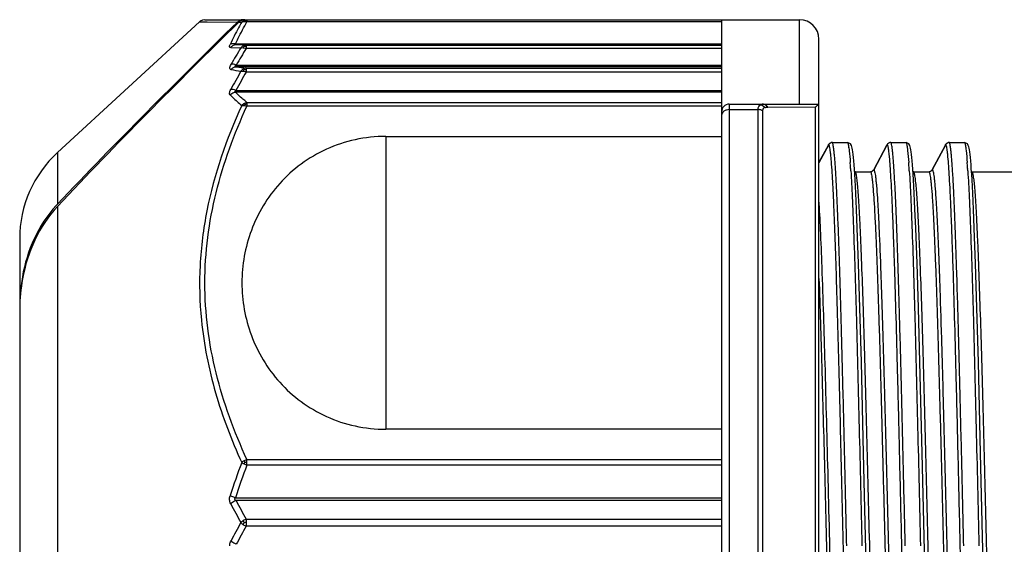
# Model space of a CAD drawing. Header units: millimetres. Extents: x 12 to 2508, y 25 to 1770.
# Tile 16 of 54: x 1779 to 1804, y 459 to 472. Entities that reach past the tile are written whole.
import ezdxf

# ---------------------------------------------------------------- set-up
doc = ezdxf.new("R2010")
doc.units = ezdxf.units.MM
for name, color, linetype in [('CABLE_PBL46', 7, 'Continuous'), ('COVER_J_ABL45', 7, 'Continuous'), ('오른쪽_7_VBL10', 7, 'Continuous')]:
    doc.layers.add(name, color=color, linetype=linetype)

# ---------------------------------------------------------------- blocks, each defined once
blk = doc.blocks.new('CABLE_PBL46', base_point=(686.789, 855.328))
at = {"layer": 'CABLE_PBL46', "color": 7}
for p, q in [((672.358, 865.421), (676.004, 868.776)), ((676.139, 868.828), (691.389, 868.828)), ((689.389, 868.828), (689.389, 841.755)), ((691.889, 842.29), (691.889, 868.328)), ((676.937, 867.014), (689.389, 867.014)), ((689.589, 866.661), (691.889, 866.661)), ((680.776, 865.834), (689.389, 865.834)), ((692.217, 865.678), (692.213, 865.676)), ((692.226, 865.678), (692.217, 865.678)), ((692.227, 865.678), (692.616, 865.678)), ((692.616, 865.678), (692.623, 865.678)), ((692.696, 865.641), (692.623, 865.678)), ((693.717, 865.678), (693.713, 865.676)), ((693.726, 865.678), (693.717, 865.678)), ((693.727, 865.678), (694.116, 865.678)), ((694.116, 865.678), (694.123, 865.678)), ((694.196, 865.641), (694.123, 865.678)), ((695.217, 865.678), (695.213, 865.676)), ((695.226, 865.678), (695.217, 865.678)), ((695.227, 865.678), (695.616, 865.678)), ((695.616, 865.678), (695.623, 865.678)), ((695.696, 865.641), (695.623, 865.678)), ((691.889, 865.162), (692.131, 865.613)), ((692.132, 865.612), (691.889, 865.16)), ((692.131, 865.613), (692.137, 865.625)), ((692.138, 865.625), (692.132, 865.612)), ((692.138, 865.625), (692.132, 865.612)), ((693.292, 864.981), (693.631, 865.613)), ((693.632, 865.613), (693.293, 864.981)), ((693.631, 865.613), (693.637, 865.625)), ((693.638, 865.625), (693.632, 865.613)), ((693.638, 865.625), (693.632, 865.613)), ((694.792, 864.981), (695.131, 865.613)), ((695.132, 865.613), (694.793, 864.981)), ((695.131, 865.613), (695.137, 865.625)), ((695.138, 865.625), (695.132, 865.613)), ((695.138, 865.625), (695.132, 865.613)), ((692.805, 864.865), (692.796, 864.994)), ((692.808, 864.928), (692.805, 864.93)), ((692.808, 864.928), (692.816, 864.928)), ((692.816, 864.928), (693.205, 864.928)), ((693.204, 864.928), (693.212, 864.928)), ((693.216, 864.93), (693.212, 864.928)), ((694.305, 864.865), (694.296, 864.994)), ((694.308, 864.928), (694.305, 864.93)), ((694.308, 864.928), (694.316, 864.928)), ((694.316, 864.928), (694.705, 864.928)), ((694.704, 864.928), (694.712, 864.928)), ((694.716, 864.93), (694.712, 864.928)), ((695.805, 864.865), (695.796, 864.994)), ((695.808, 864.928), (695.805, 864.93)), ((695.808, 864.928), (695.816, 864.928)), ((695.816, 864.928), (697.389, 864.928)), ((692.814, 864.72), (692.805, 864.865)), ((692.832, 864.382), (692.814, 864.72)), ((694.314, 864.72), (694.305, 864.865)), ((694.332, 864.382), (694.314, 864.72)), ((695.814, 864.72), (695.805, 864.865)), ((695.832, 864.382), (695.814, 864.72)), ((692.851, 863.971), (692.832, 864.382)), ((694.351, 863.971), (694.332, 864.382)), ((695.851, 863.971), (695.832, 864.382)), ((692.871, 863.481), (692.851, 863.971)), ((694.371, 863.481), (694.351, 863.971)), ((695.871, 863.481), (695.851, 863.971)), ((692.903, 862.576), (692.871, 863.481)), ((694.403, 862.576), (694.371, 863.481)), ((695.903, 862.576), (695.871, 863.481)), ((671.389, 863.213), (671.389, 847.443)), ((692.938, 861.441), (692.903, 862.576)), ((694.438, 861.441), (694.403, 862.576)), ((695.938, 861.441), (695.903, 862.576)), ((692.976, 860.042), (692.938, 861.441)), ((694.476, 860.042), (694.438, 861.441)), ((695.976, 860.042), (695.938, 861.441)), ((693.034, 857.709), (692.976, 860.042)), ((694.534, 857.709), (694.476, 860.042)), ((696.034, 857.709), (695.976, 860.042)), ((689.389, 858.322), (680.776, 858.322)), ((689.389, 856.495), (676.937, 856.495))]:
    blk.add_line(p, q, dxfattribs=at)
at = {"layer": 'CABLE_PBL46', "color": 2}
for p, q in [((676.003, 868.775), (676.971, 868.766)), ((676.003, 868.775), (676.193, 868.773)), ((677.009, 868.766), (677.036, 868.766)), ((677.01, 868.766), (677.083, 868.765)), ((677.06, 868.766), (677.083, 868.765)), ((677.16, 868.81), (677.167, 868.808)), ((677.218, 868.828), (677.218, 868.777)), ((689.389, 868.777), (677.218, 868.777)), ((691.389, 866.661), (691.389, 868.828)), ((676.921, 868.207), (689.389, 868.207)), ((676.801, 868.114), (677.062, 868.106)), ((677.198, 868.176), (676.937, 868.181)), ((677.198, 868.176), (689.389, 868.176)), ((677.198, 868.176), (677.198, 868.089)), ((689.389, 868.089), (677.198, 868.089)), ((676.944, 867.665), (689.389, 867.665)), ((689.389, 867.622), (676.944, 867.622)), ((677.198, 867.583), (689.389, 867.583)), ((677.198, 867.583), (677.198, 867.485)), ((689.389, 867.485), (677.198, 867.485)), ((689.389, 866.97), (676.921, 866.97)), ((677.218, 866.702), (689.389, 866.702)), ((677.218, 866.702), (677.218, 866.612)), ((689.389, 866.612), (677.218, 866.612)), ((689.589, 866.661), (689.589, 843.996)), ((689.589, 866.522), (690.329, 866.522)), ((690.329, 844.134), (690.329, 866.522)), ((690.44, 866.497), (690.44, 844.159)), ((690.563, 866.582), (690.575, 866.582)), ((690.575, 866.582), (691.8, 866.589)), ((691.8, 844.37), (691.8, 866.589)), ((680.776, 865.834), (680.776, 858.322)), ((672.358, 865.421), (672.358, 864.095)), ((692.14, 865.625), (692.138, 865.625)), ((693.64, 865.625), (693.638, 865.625)), ((695.14, 865.625), (695.138, 865.625)), ((693.205, 864.928), (693.205, 864.928)), ((693.205, 864.928), (693.205, 864.926)), ((693.293, 864.981), (693.295, 864.98)), ((694.705, 864.928), (694.705, 864.928)), ((694.705, 864.928), (694.705, 864.926)), ((694.793, 864.981), (694.795, 864.98)), ((672.358, 864.038), (672.358, 845.235)), ((677.218, 857.544), (689.389, 857.544)), ((677.218, 857.403), (677.218, 857.544)), ((689.389, 857.403), (677.218, 857.403)), ((676.921, 856.565), (689.389, 856.565)), ((677.198, 856.019), (689.389, 856.019)), ((677.198, 856.019), (677.198, 855.921)), ((677.198, 855.921), (677.198, 855.834)), ((689.389, 855.834), (677.198, 855.834))]:
    blk.add_line(p, q, dxfattribs=at)
at = {"layer": 'CABLE_PBL46', "color": 7}
for points in [[(676.139, 868.828), (676.074, 868.817), (676.02, 868.788), (676.003, 868.775)], [(692.74, 865.534), (692.731, 865.57), (692.719, 865.604), (692.696, 865.641)], [(692.756, 865.436), (692.748, 865.49), (692.74, 865.534)], [(692.796, 864.994), (692.788, 865.108), (692.78, 865.209), (692.772, 865.297), (692.764, 865.372), (692.756, 865.436)], [(694.24, 865.534), (694.231, 865.57), (694.219, 865.604), (694.196, 865.641)], [(694.256, 865.436), (694.248, 865.49), (694.24, 865.534)], [(694.296, 864.994), (694.288, 865.108), (694.28, 865.209), (694.272, 865.297), (694.264, 865.372), (694.256, 865.436)], [(695.74, 865.534), (695.731, 865.57), (695.719, 865.604), (695.696, 865.641)], [(695.756, 865.436), (695.748, 865.49), (695.74, 865.534)], [(695.796, 864.994), (695.788, 865.108), (695.78, 865.209), (695.772, 865.297), (695.764, 865.372), (695.756, 865.436)], [(693.164, 852.221), (693.085, 855.575), (693.034, 857.709)], [(694.664, 852.221), (694.585, 855.575), (694.534, 857.709)], [(696.164, 852.221), (696.085, 855.575), (696.034, 857.709)]]:
    blk.add_lwpolyline(points, dxfattribs=at)
for centre, radius, start, end in [((677.127, 868.599), 0.229, 90.0393, 104.7236), ((677.165, 868.598), 0.23, 90.0318, 104.7164), ((691.389, 868.328), 0.5, 0, 90), ((689.589, 866.461), 0.2, 90, 180), ((692.226, 865.577), 0.101, 94.8319, 110.2406), ((692.227, 865.58), 0.0977, 90.0235, 95.2846), ((693.726, 865.577), 0.101, 94.8438, 110.2016), ((693.727, 865.58), 0.0977, 90.0235, 95.2777), ((695.226, 865.577), 0.101, 94.8438, 110.2016), ((695.227, 865.58), 0.0977, 90.0235, 95.2777), ((674.389, 863.213), 3, 132.6188, 179.9987), ((693.205, 865.028), 0.0995, 270.0134, 276.4881), ((693.205, 865.029), 0.101, 274.76, 290.5994), ((694.705, 865.028), 0.0995, 270.0134, 276.4881), ((694.705, 865.029), 0.101, 274.76, 290.5995), ((674.612, 861.967), 3.1, 136.6493, 137.4927), ((675.786, 861.469), 4.394, 170.006, 172.9696), ((676.099, 861.433), 4.709, 173.0067, 179.0319), ((676.347, 861.425), 4.958, 178.9894, 180.0002), ((676.503, 861.342), 5.114, 179.0659, 179.9994)]:
    blk.add_arc(centre, radius, start, end, dxfattribs=at)
at = {"layer": 'CABLE_PBL46', "color": 2}
for centre, radius, start, end in [((677.159, 868.531), 0.253, 78.6678, 82.3784), ((677.159, 868.528), 0.256, 76.5872, 78.6762), ((692.152, 858.823), 17.717, 148.4011, 150.0043), ((692.292, 858.755), 17.747, 148.2706, 149.8648), ((692.614, 858.629), 17.907, 150.2754, 152.0063), ((681.629, 896.045), 28.901, 260.3985, 260.9084), ((692.738, 858.562), 17.92, 150.1349, 151.8564), ((681.277, 894.767), 27.489, 260.9302, 261.4655), ((690.452, 866.562), 0.0983, 82.8607, 89.977), ((690.688, 865.262), 1.986, 7.9561, 8.2715), ((676.463, 863.962), 16.272, 3.8248, 4.2417), ((677.963, 863.962), 16.272, 3.8248, 4.2417), ((679.463, 863.962), 16.272, 3.8248, 4.2417), ((672.084, 863.664), 20.662, 3.695, 3.8389), ((669.713, 863.511), 23.037, 3.5817, 3.6955), ((673.584, 863.664), 20.662, 3.695, 3.8389), ((671.213, 863.511), 23.037, 3.5817, 3.6955), ((675.084, 863.664), 20.662, 3.695, 3.8389), ((672.713, 863.511), 23.037, 3.5817, 3.6955), ((692.832, 851.458), 16.856, 159.1183, 162.1702), ((692.732, 851.427), 16.625, 158.9324, 161.9995), ((677.495, 858.195), 0.838, 245.295, 250.7413), ((693.062, 864.913), 18.35, 207.6093, 209.3199), ((693.021, 864.999), 18.194, 207.8663, 209.5771), ((694.508, 846.155), 19.996, 150.7448, 152.2692), ((694.468, 846.063), 19.843, 150.4989, 152.0231), ((677.366, 855.622), 0.431, 112.9326, 124.2374), ((677.401, 856.283), 0.492, 235.6943, 245.6779), ((677.151, 850.33), 5.597, 89.5185, 90.0479)]:
    blk.add_arc(centre, radius, start, end, dxfattribs=at)
at = {"layer": 'CABLE_PBL46', "color": 7}
for points, knots in [([(677.009, 868.766), (676.221, 867.99), (674.654, 866.431), (673.114, 864.844), (672.358, 864.038)], [0, 0, 0, 0, 0.500003, 1, 1, 1, 1]), ([(676.971, 868.766), (676.191, 867.999), (674.637, 866.458), (673.109, 864.891), (672.358, 864.095)], [0, 0, 0, 0, 0.500002, 1, 1, 1, 1]), ([(691.8, 866.589), (691.81, 866.599), (691.829, 866.615), (691.854, 866.638), (691.873, 866.652), (691.883, 866.661), (691.888, 866.661)], [0, 0, 0, 0, 0.364914, 0.6636, 0.883899, 1, 1, 1, 1]), ([(680.776, 865.834), (680.514, 865.834), (679.991, 865.778), (679.253, 865.532), (678.596, 865.148), (678.047, 864.65), (677.617, 864.071), (677.312, 863.435), (677.129, 862.765), (677.089, 862.306), (677.089, 862.078)], [0, 0, 0, 0, 0.134639, 0.26737, 0.396891, 0.522735, 0.645198, 0.764954, 0.882933, 1, 1, 1, 1]), ([(672.327, 864.062), (672.096, 863.811), (671.717, 863.229), (671.517, 862.568), (671.458, 862.231)], [0, 0, 0, 0, 0.499831, 1, 1, 1, 1]), ([(672.358, 864.038), (672.121, 863.785), (671.73, 863.196), (671.525, 862.526), (671.463, 862.184)], [0, 0, 0, 0, 0.499718, 1, 1, 1, 1]), ([(677.089, 862.078), (677.089, 861.85), (677.129, 861.391), (677.312, 860.721), (677.617, 860.085), (678.047, 859.506), (678.596, 859.009), (679.252, 858.623), (679.991, 858.378), (680.514, 858.322), (680.776, 858.322)], [0, 0, 0, 0, 0.117059, 0.235029, 0.354792, 0.477265, 0.603142, 0.732668, 0.865391, 1, 1, 1, 1])]:
    blk.add_open_spline(points, degree=3, knots=knots, dxfattribs=at)
at = {"layer": 'CABLE_PBL46', "color": 2}
for points, knots in [([(677.083, 868.765), (677.056, 868.718), (676.952, 868.529), (676.854, 868.337), (676.785, 868.191)], [0, 0, 0, 0, 0.251636, 1, 1, 1, 1]), ([(676.921, 868.207), (676.944, 868.255), (677.038, 868.448), (677.139, 868.637), (677.218, 868.777)], [0, 0, 0, 0, 0.248314, 1, 1, 1, 1]), ([(677.083, 868.765), (677.087, 868.768), (677.106, 868.777), (677.128, 868.782), (677.144, 868.783)], [0, 0, 0, 0, 0.231864, 1, 1, 1, 1]), ([(677.167, 868.808), (677.17, 868.809), (677.181, 868.812), (677.192, 868.813), (677.2, 868.814)], [0, 0, 0, 0, 0.265814, 1, 1, 1, 1]), ([(677.2, 868.814), (677.204, 868.815), (677.21, 868.815), (677.216, 868.815), (677.218, 868.815)], [0, 0, 0, 0, 0.714105, 1, 1, 1, 1]), ([(676.921, 868.207), (676.908, 868.209), (676.863, 868.216), (676.814, 868.208), (676.785, 868.191)], [0, 0, 0, 0, 0.271259, 1, 1, 1, 1]), ([(676.937, 868.181), (676.931, 868.181), (676.922, 868.182), (676.909, 868.184), (676.906, 868.191), (676.911, 868.199), (676.916, 868.204), (676.921, 868.207)], [0, 0, 0, 0, 0.299842, 0.530892, 0.610321, 0.709474, 1, 1, 1, 1]), ([(676.801, 868.114), (676.795, 868.114), (676.781, 868.116), (676.769, 868.136), (676.773, 868.163), (676.78, 868.181), (676.785, 868.191)], [0, 0, 0, 0, 0.205811, 0.390522, 0.645482, 1, 1, 1, 1]), ([(676.937, 868.181), (676.911, 868.181), (676.859, 868.168), (676.818, 868.134), (676.801, 868.114)], [0, 0, 0, 0, 0.491937, 1, 1, 1, 1]), ([(677.062, 868.106), (677.067, 868.107), (677.087, 868.112), (677.107, 868.112), (677.123, 868.109)], [0, 0, 0, 0, 0.217325, 1, 1, 1, 1]), ([(677.146, 868.146), (677.144, 868.148), (677.137, 868.152), (677.129, 868.156), (677.123, 868.157)], [0, 0, 0, 0, 0.297962, 1, 1, 1, 1]), ([(677.123, 868.109), (677.125, 868.113), (677.131, 868.126), (677.14, 868.138), (677.146, 868.146)], [0, 0, 0, 0, 0.298737, 1, 1, 1, 1]), ([(677.123, 868.109), (677.129, 868.109), (677.155, 868.104), (677.18, 868.096), (677.198, 868.089)], [0, 0, 0, 0, 0.236955, 1, 1, 1, 1]), ([(677.146, 868.146), (677.158, 868.149), (677.176, 868.152), (677.193, 868.152), (677.198, 868.152)], [0, 0, 0, 0, 0.722251, 1, 1, 1, 1]), ([(676.809, 867.549), (676.8, 867.551), (676.78, 867.559), (676.773, 867.595), (676.785, 867.635), (676.799, 867.664), (676.809, 867.68)], [0, 0, 0, 0, 0.175924, 0.365134, 0.639149, 1, 1, 1, 1]), ([(676.944, 867.665), (676.92, 867.675), (676.876, 867.687), (676.828, 867.687), (676.809, 867.68)], [0, 0, 0, 0, 0.556233, 1, 1, 1, 1]), ([(676.809, 867.549), (676.825, 867.571), (676.866, 867.606), (676.918, 867.621), (676.944, 867.622)], [0, 0, 0, 0, 0.510528, 1, 1, 1, 1]), ([(676.944, 867.622), (676.937, 867.622), (676.927, 867.624), (676.914, 867.628), (676.909, 867.639), (676.925, 867.653), (676.936, 867.661), (676.944, 867.665)], [0, 0, 0, 0, 0.264431, 0.370895, 0.454228, 0.685839, 1, 1, 1, 1]), ([(677.062, 867.508), (677.067, 867.508), (677.087, 867.512), (677.108, 867.51), (677.123, 867.507)], [0, 0, 0, 0, 0.215151, 1, 1, 1, 1]), ([(677.198, 867.583), (677.192, 867.582), (677.166, 867.58), (677.14, 867.571), (677.123, 867.561)], [0, 0, 0, 0, 0.242898, 1, 1, 1, 1]), ([(677.146, 867.547), (677.144, 867.549), (677.137, 867.554), (677.129, 867.559), (677.123, 867.561)], [0, 0, 0, 0, 0.29704, 1, 1, 1, 1]), ([(677.123, 867.507), (677.125, 867.511), (677.131, 867.525), (677.14, 867.538), (677.146, 867.547)], [0, 0, 0, 0, 0.297183, 1, 1, 1, 1]), ([(677.123, 867.507), (677.129, 867.506), (677.155, 867.501), (677.18, 867.493), (677.198, 867.485)], [0, 0, 0, 0, 0.237294, 1, 1, 1, 1]), ([(677.146, 867.547), (677.158, 867.55), (677.176, 867.553), (677.193, 867.553), (677.198, 867.553)], [0, 0, 0, 0, 0.722291, 1, 1, 1, 1]), ([(676.785, 866.9), (676.772, 866.913), (676.768, 866.95), (676.782, 866.994), (676.794, 867.02), (676.801, 867.034)], [0, 0, 0, 0, 0.386548, 0.667826, 1, 1, 1, 1]), ([(676.785, 866.9), (676.811, 866.929), (676.857, 866.959), (676.908, 866.969), (676.921, 866.97)], [0, 0, 0, 0, 0.755075, 1, 1, 1, 1]), ([(676.937, 867.014), (676.913, 867.023), (676.869, 867.037), (676.821, 867.038), (676.801, 867.034)], [0, 0, 0, 0, 0.556851, 1, 1, 1, 1]), ([(676.937, 867.014), (676.931, 867.011), (676.921, 867.003), (676.907, 866.993), (676.907, 866.975), (676.916, 866.971), (676.921, 866.97)], [0, 0, 0, 0, 0.314751, 0.593475, 0.786278, 1, 1, 1, 1]), ([(677.218, 866.702), (677.192, 866.724), (677.09, 866.81), (676.991, 866.9), (676.921, 866.97)], [0, 0, 0, 0, 0.257059, 1, 1, 1, 1]), ([(676.785, 866.9), (676.808, 866.877), (676.904, 866.783), (677.005, 866.693), (677.083, 866.627)], [0, 0, 0, 0, 0.242978, 1, 1, 1, 1]), ([(677.218, 866.702), (677.212, 866.701), (677.186, 866.697), (677.162, 866.687), (677.144, 866.678)], [0, 0, 0, 0, 0.242758, 1, 1, 1, 1]), ([(677.083, 866.627), (676.689, 865.765), (676.218, 864.41), (675.98, 862.532), (676.003, 861.588), (676.049, 861.121)], [0, 0, 0, 0, 0.501892, 0.751077, 1, 1, 1, 1]), ([(677.218, 857.544), (676.89, 858.259), (676.48, 859.371), (676.189, 860.911), (676.114, 862.078), (676.189, 863.245), (676.48, 864.785), (676.89, 865.897), (677.218, 866.612)], [0, 0, 0, 0, 0.251404, 0.375948, 0.499987, 0.624032, 0.748583, 1, 1, 1, 1]), ([(677.083, 866.627), (677.087, 866.628), (677.107, 866.63), (677.128, 866.629), (677.144, 866.627)], [0, 0, 0, 0, 0.219512, 1, 1, 1, 1]), ([(677.167, 866.662), (677.165, 866.663), (677.158, 866.669), (677.15, 866.674), (677.144, 866.678)], [0, 0, 0, 0, 0.279285, 1, 1, 1, 1]), ([(677.144, 866.627), (677.146, 866.631), (677.152, 866.643), (677.161, 866.654), (677.167, 866.662)], [0, 0, 0, 0, 0.288724, 1, 1, 1, 1]), ([(677.144, 866.627), (677.15, 866.626), (677.175, 866.623), (677.2, 866.617), (677.218, 866.612)], [0, 0, 0, 0, 0.23608, 1, 1, 1, 1]), ([(677.167, 866.662), (677.179, 866.664), (677.196, 866.667), (677.213, 866.667), (677.218, 866.667)], [0, 0, 0, 0, 0.72079, 1, 1, 1, 1]), ([(689.589, 866.522), (689.564, 866.522), (689.513, 866.515), (689.448, 866.485), (689.401, 866.437), (689.389, 866.396), (689.389, 866.377)], [0, 0, 0, 0, 0.285813, 0.552114, 0.788083, 1, 1, 1, 1]), ([(690.329, 866.522), (690.328, 866.549), (690.336, 866.6), (690.373, 866.639), (690.392, 866.648)], [0, 0, 0, 0, 0.560338, 1, 1, 1, 1]), ([(690.44, 866.497), (690.431, 866.501), (690.396, 866.516), (690.358, 866.522), (690.329, 866.522)], [0, 0, 0, 0, 0.240734, 1, 1, 1, 1]), ([(690.392, 866.648), (690.399, 866.647), (690.427, 866.64), (690.453, 866.624), (690.47, 866.61)], [0, 0, 0, 0, 0.239176, 1, 1, 1, 1]), ([(690.503, 866.575), (690.486, 866.57), (690.452, 866.553), (690.44, 866.515), (690.44, 866.497)], [0, 0, 0, 0, 0.493286, 1, 1, 1, 1]), ([(690.575, 866.582), (690.563, 866.605), (690.533, 866.643), (690.486, 866.661), (690.464, 866.661)], [0, 0, 0, 0, 0.537271, 1, 1, 1, 1]), ([(690.563, 866.582), (690.552, 866.603), (690.525, 866.638), (690.484, 866.657), (690.464, 866.66)], [0, 0, 0, 0, 0.532862, 1, 1, 1, 1]), ([(690.503, 866.575), (690.507, 866.576), (690.527, 866.581), (690.547, 866.582), (690.563, 866.582)], [0, 0, 0, 0, 0.238018, 1, 1, 1, 1]), ([(692.601, 855.328), (692.586, 856.001), (692.555, 857.319), (692.516, 858.943), (692.485, 860.185), (692.461, 861.054), (692.438, 861.866), (692.415, 862.615), (692.392, 863.294), (692.369, 863.898), (692.346, 864.42), (692.326, 864.801), (692.309, 865.06), (692.298, 865.219), (692.286, 865.355), (692.275, 865.467), (692.264, 865.554), (692.252, 865.62), (692.243, 865.656), (692.233, 865.678), (692.227, 865.678)], [0, 0, 0, 0, 0.194732, 0.381638, 0.470277, 0.554467, 0.633104, 0.705519, 0.771298, 0.829871, 0.880465, 0.922472, 0.940149, 0.955584, 0.968754, 0.979628, 0.988182, 0.994395, 0.998275, 1, 1, 1, 1]), ([(692.616, 865.678), (692.62, 865.678), (692.629, 865.665), (692.636, 865.64), (692.645, 865.599), (692.65, 865.566), (692.653, 865.547)], [0, 0, 0, 0, 0.092832, 0.28411, 0.585945, 1, 1, 1, 1]), ([(694.101, 855.328), (694.086, 856.001), (694.055, 857.319), (694.016, 858.943), (693.985, 860.185), (693.961, 861.054), (693.938, 861.866), (693.915, 862.615), (693.892, 863.294), (693.869, 863.898), (693.846, 864.42), (693.826, 864.801), (693.809, 865.06), (693.798, 865.219), (693.786, 865.355), (693.775, 865.467), (693.764, 865.554), (693.752, 865.62), (693.743, 865.656), (693.733, 865.678), (693.727, 865.678)], [0, 0, 0, 0, 0.194732, 0.381638, 0.470277, 0.554467, 0.633104, 0.705519, 0.771298, 0.829871, 0.880465, 0.922472, 0.940149, 0.955584, 0.968754, 0.979628, 0.988182, 0.994395, 0.998275, 1, 1, 1, 1]), ([(694.116, 865.678), (694.12, 865.678), (694.129, 865.665), (694.136, 865.64), (694.145, 865.599), (694.15, 865.566), (694.153, 865.547)], [0, 0, 0, 0, 0.092832, 0.28411, 0.585945, 1, 1, 1, 1]), ([(695.601, 855.328), (695.586, 856.001), (695.555, 857.319), (695.516, 858.943), (695.485, 860.185), (695.461, 861.054), (695.438, 861.866), (695.415, 862.615), (695.392, 863.294), (695.369, 863.898), (695.346, 864.42), (695.326, 864.801), (695.309, 865.06), (695.298, 865.219), (695.286, 865.355), (695.275, 865.467), (695.264, 865.554), (695.252, 865.62), (695.243, 865.656), (695.233, 865.678), (695.227, 865.678)], [0, 0, 0, 0, 0.194732, 0.381638, 0.470277, 0.554467, 0.633104, 0.705519, 0.771298, 0.829871, 0.880465, 0.922472, 0.940149, 0.955584, 0.968754, 0.979628, 0.988182, 0.994395, 0.998275, 1, 1, 1, 1]), ([(695.616, 865.678), (695.62, 865.678), (695.629, 865.665), (695.636, 865.64), (695.645, 865.599), (695.65, 865.566), (695.653, 865.547)], [0, 0, 0, 0, 0.092832, 0.28411, 0.585945, 1, 1, 1, 1]), ([(692.848, 845.174), (692.838, 845.241), (692.822, 845.403), (692.801, 845.689), (692.78, 846.058), (692.748, 846.705), (692.711, 847.691), (692.668, 849.062), (692.625, 850.648), (692.581, 852.394), (692.539, 854.24), (692.494, 856.123), (692.451, 857.98), (692.408, 859.745), (692.371, 861.132), (692.34, 862.151), (692.318, 862.832), (692.296, 863.448), (692.275, 863.995), (692.253, 864.467), (692.231, 864.861), (692.212, 865.138), (692.196, 865.318), (692.185, 865.421), (692.174, 865.503), (692.164, 865.564), (692.154, 865.601), (692.146, 865.622), (692.14, 865.625)], [0, 0, 0, 0, 0.009872, 0.023897, 0.041996, 0.063987, 0.11884, 0.186636, 0.265017, 0.351316, 0.442571, 0.535662, 0.627424, 0.714692, 0.794501, 0.830738, 0.864102, 0.894313, 0.921113, 0.944281, 0.963612, 0.978922, 0.985027, 0.990094, 0.994117, 0.997097, 0.999041, 1, 1, 1, 1]), ([(692.655, 865.536), (692.658, 865.513), (692.673, 865.389), (692.683, 865.266), (692.691, 865.166)], [0, 0, 0, 0, 0.193369, 1, 1, 1, 1]), ([(693.944, 858.258), (693.932, 858.767), (693.907, 859.747), (693.87, 861.149), (693.838, 862.231), (693.812, 863.015), (693.793, 863.532), (693.774, 863.998), (693.756, 864.409), (693.737, 864.762), (693.718, 865.056), (693.702, 865.262), (693.688, 865.396), (693.679, 865.472), (693.669, 865.533), (693.661, 865.579), (693.652, 865.607), (693.645, 865.622), (693.64, 865.625)], [0, 0, 0, 0, 0.206908, 0.398611, 0.570237, 0.647133, 0.717437, 0.780705, 0.836553, 0.884618, 0.924573, 0.956139, 0.96874, 0.979213, 0.987554, 0.993766, 0.997871, 1, 1, 1, 1]), ([(694.153, 865.547), (694.157, 865.523), (694.173, 865.396), (694.183, 865.269), (694.191, 865.166)], [0, 0, 0, 0, 0.190111, 1, 1, 1, 1]), ([(695.444, 858.258), (695.432, 858.767), (695.407, 859.747), (695.37, 861.149), (695.338, 862.231), (695.312, 863.015), (695.293, 863.532), (695.274, 863.998), (695.256, 864.409), (695.237, 864.762), (695.218, 865.056), (695.202, 865.262), (695.188, 865.396), (695.179, 865.472), (695.169, 865.533), (695.161, 865.579), (695.152, 865.607), (695.145, 865.622), (695.14, 865.625)], [0, 0, 0, 0, 0.206908, 0.398611, 0.570237, 0.647133, 0.717437, 0.780705, 0.836553, 0.884618, 0.924573, 0.956139, 0.96874, 0.979213, 0.987554, 0.993766, 0.997871, 1, 1, 1, 1]), ([(695.653, 865.547), (695.657, 865.523), (695.673, 865.396), (695.683, 865.269), (695.691, 865.166)], [0, 0, 0, 0, 0.190111, 1, 1, 1, 1]), ([(692.705, 864.95), (692.719, 864.726), (692.745, 864.21), (692.796, 862.942), (692.854, 860.973), (692.922, 858.281), (692.967, 856.342), (692.99, 855.328)], [0, 0, 0, 0, 0.070048, 0.160974, 0.395477, 0.683972, 1, 1, 1, 1]), ([(693.565, 845.728), (693.559, 845.729), (693.549, 845.748), (693.539, 845.782), (693.528, 845.843), (693.517, 845.924), (693.505, 846.028), (693.488, 846.211), (693.468, 846.493), (693.446, 846.895), (693.423, 847.379), (693.4, 847.94), (693.357, 849.091), (693.302, 850.938), (693.247, 853.041), (693.202, 854.861), (693.167, 856.261), (693.132, 857.641), (693.098, 858.97), (693.063, 860.222), (693.029, 861.367), (692.999, 862.244), (692.975, 862.874), (692.957, 863.288), (692.94, 863.659), (692.922, 863.985), (692.905, 864.263), (692.888, 864.493), (692.871, 864.674), (692.856, 864.793), (692.844, 864.863), (692.835, 864.897), (692.828, 864.918), (692.82, 864.928), (692.816, 864.928)], [0, 0, 0, 0, 0.000894, 0.00285, 0.005968, 0.010253, 0.015696, 0.022285, 0.038848, 0.059854, 0.085151, 0.114436, 0.147321, 0.264917, 0.402654, 0.475459, 0.548977, 0.621154, 0.69076, 0.756423, 0.816464, 0.869537, 0.893223, 0.914834, 0.934199, 0.951186, 0.965698, 0.9777, 0.987155, 0.994017, 0.996465, 0.998257, 0.999407, 1, 1, 1, 1]), ([(693.205, 864.928), (693.211, 864.927), (693.221, 864.907), (693.231, 864.872), (693.242, 864.81), (693.254, 864.729), (693.265, 864.624), (693.282, 864.44), (693.302, 864.157), (693.324, 863.753), (693.347, 863.268), (693.371, 862.707), (693.394, 862.076), (693.417, 861.381), (693.449, 860.344), (693.488, 858.94), (693.534, 857.164), (693.58, 855.319), (693.626, 853.474), (693.671, 851.699), (693.71, 850.296), (693.742, 849.26), (693.766, 848.566), (693.789, 847.937), (693.812, 847.377), (693.835, 846.894), (693.858, 846.492), (693.878, 846.21), (693.894, 846.028), (693.906, 845.924), (693.917, 845.843), (693.928, 845.782), (693.938, 845.748), (693.948, 845.729), (693.954, 845.728)], [0, 0, 0, 0, 0.00093, 0.002931, 0.006092, 0.010419, 0.015903, 0.022531, 0.039165, 0.060236, 0.085588, 0.114917, 0.147836, 0.184063, 0.223392, 0.309794, 0.403199, 0.500491, 0.597761, 0.691111, 0.777421, 0.816689, 0.852851, 0.8857, 0.91495, 0.940218, 0.961199, 0.977741, 0.984323, 0.98976, 0.994039, 0.997153, 0.999106, 1, 1, 1, 1]), ([(693.295, 864.98), (693.301, 864.977), (693.309, 864.957), (693.319, 864.921), (693.33, 864.861), (693.341, 864.782), (693.352, 864.681), (693.369, 864.505), (693.388, 864.234), (693.41, 863.85), (693.432, 863.389), (693.455, 862.857), (693.477, 862.257), (693.499, 861.595), (693.53, 860.606), (693.569, 859.263), (693.611, 857.558), (693.657, 855.774), (693.701, 853.974), (693.745, 852.223), (693.789, 850.582), (693.834, 849.11), (693.872, 848.014), (693.903, 847.261), (693.925, 846.802), (693.948, 846.418), (693.969, 846.114), (693.99, 845.893), (694.006, 845.773), (694.017, 845.728)], [0, 0, 0, 0, 0.001007, 0.003028, 0.006124, 0.0103, 0.015558, 0.021894, 0.03778, 0.057826, 0.08182, 0.109553, 0.140803, 0.175281, 0.212672, 0.294824, 0.384358, 0.478051, 0.57259, 0.664598, 0.750788, 0.828093, 0.893741, 0.92144, 0.945396, 0.965397, 0.981237, 0.992778, 1, 1, 1, 1]), ([(694.205, 864.95), (694.219, 864.726), (694.245, 864.21), (694.296, 862.942), (694.354, 860.973), (694.422, 858.281), (694.467, 856.342), (694.49, 855.328)], [0, 0, 0, 0, 0.070048, 0.160974, 0.395477, 0.683972, 1, 1, 1, 1]), ([(695.065, 845.728), (695.059, 845.729), (695.049, 845.748), (695.039, 845.782), (695.028, 845.843), (695.017, 845.924), (695.005, 846.028), (694.988, 846.211), (694.968, 846.493), (694.946, 846.895), (694.923, 847.379), (694.9, 847.94), (694.857, 849.091), (694.802, 850.938), (694.747, 853.041), (694.702, 854.861), (694.667, 856.261), (694.632, 857.641), (694.598, 858.97), (694.563, 860.222), (694.529, 861.367), (694.499, 862.244), (694.475, 862.874), (694.457, 863.288), (694.44, 863.659), (694.422, 863.985), (694.405, 864.263), (694.388, 864.493), (694.371, 864.674), (694.356, 864.793), (694.344, 864.863), (694.335, 864.897), (694.328, 864.918), (694.32, 864.928), (694.316, 864.928)], [0, 0, 0, 0, 0.000894, 0.00285, 0.005968, 0.010253, 0.015696, 0.022285, 0.038848, 0.059854, 0.085151, 0.114436, 0.147321, 0.264917, 0.402654, 0.475459, 0.548977, 0.621154, 0.69076, 0.756423, 0.816464, 0.869537, 0.893223, 0.914834, 0.934199, 0.951186, 0.965698, 0.9777, 0.987155, 0.994017, 0.996465, 0.998257, 0.999407, 1, 1, 1, 1]), ([(694.705, 864.928), (694.711, 864.927), (694.721, 864.907), (694.731, 864.872), (694.742, 864.81), (694.754, 864.729), (694.765, 864.624), (694.782, 864.44), (694.802, 864.157), (694.824, 863.753), (694.847, 863.268), (694.871, 862.707), (694.894, 862.076), (694.917, 861.381), (694.949, 860.344), (694.988, 858.94), (695.034, 857.164), (695.08, 855.319), (695.126, 853.474), (695.171, 851.699), (695.21, 850.296), (695.242, 849.26), (695.266, 848.566), (695.289, 847.937), (695.312, 847.377), (695.335, 846.894), (695.358, 846.492), (695.378, 846.21), (695.394, 846.028), (695.406, 845.924), (695.417, 845.843), (695.428, 845.782), (695.438, 845.748), (695.448, 845.729), (695.454, 845.728)], [0, 0, 0, 0, 0.00093, 0.002931, 0.006092, 0.010419, 0.015903, 0.022531, 0.039165, 0.060236, 0.085588, 0.114917, 0.147836, 0.184063, 0.223392, 0.309794, 0.403199, 0.500491, 0.597761, 0.691111, 0.777421, 0.81669, 0.852852, 0.8857, 0.91495, 0.940218, 0.961199, 0.977741, 0.984323, 0.98976, 0.994039, 0.997153, 0.999106, 1, 1, 1, 1]), ([(694.795, 864.98), (694.801, 864.977), (694.809, 864.957), (694.819, 864.921), (694.83, 864.861), (694.841, 864.782), (694.852, 864.681), (694.869, 864.505), (694.888, 864.234), (694.91, 863.85), (694.932, 863.389), (694.955, 862.857), (694.977, 862.257), (694.999, 861.595), (695.03, 860.606), (695.069, 859.263), (695.111, 857.558), (695.157, 855.774), (695.201, 853.974), (695.245, 852.223), (695.289, 850.582), (695.334, 849.11), (695.372, 848.014), (695.403, 847.261), (695.425, 846.802), (695.448, 846.418), (695.469, 846.114), (695.49, 845.893), (695.506, 845.773), (695.517, 845.728)], [0, 0, 0, 0, 0.001007, 0.003028, 0.006124, 0.0103, 0.015558, 0.021894, 0.03778, 0.057826, 0.08182, 0.109553, 0.140803, 0.175281, 0.212672, 0.294824, 0.384358, 0.478051, 0.57259, 0.664598, 0.750788, 0.828093, 0.893741, 0.92144, 0.945396, 0.965397, 0.981237, 0.992778, 1, 1, 1, 1]), ([(695.705, 864.95), (695.719, 864.726), (695.745, 864.21), (695.796, 862.942), (695.854, 860.973), (695.922, 858.281), (695.967, 856.342), (695.99, 855.328)], [0, 0, 0, 0, 0.070048, 0.160974, 0.395477, 0.683972, 1, 1, 1, 1]), ([(696.565, 845.728), (696.559, 845.729), (696.549, 845.748), (696.539, 845.782), (696.528, 845.843), (696.517, 845.924), (696.505, 846.028), (696.488, 846.211), (696.468, 846.493), (696.446, 846.895), (696.423, 847.379), (696.4, 847.94), (696.357, 849.091), (696.302, 850.938), (696.247, 853.041), (696.202, 854.861), (696.167, 856.261), (696.132, 857.641), (696.098, 858.97), (696.063, 860.222), (696.029, 861.367), (695.999, 862.244), (695.975, 862.874), (695.957, 863.288), (695.94, 863.659), (695.922, 863.985), (695.905, 864.263), (695.888, 864.493), (695.871, 864.674), (695.856, 864.793), (695.844, 864.863), (695.835, 864.897), (695.828, 864.918), (695.82, 864.928), (695.816, 864.928)], [0, 0, 0, 0, 0.000894, 0.00285, 0.005968, 0.010253, 0.015696, 0.022285, 0.038848, 0.059854, 0.085151, 0.114435, 0.147321, 0.264917, 0.402654, 0.475459, 0.548977, 0.621154, 0.69076, 0.756423, 0.816464, 0.869537, 0.893223, 0.914834, 0.934199, 0.951186, 0.965698, 0.977701, 0.987155, 0.994017, 0.996465, 0.998257, 0.999407, 1, 1, 1, 1]), ([(692.518, 845.727), (692.509, 845.765), (692.494, 845.862), (692.476, 846.04), (692.457, 846.281), (692.429, 846.722), (692.395, 847.415), (692.357, 848.402), (692.319, 849.576), (692.28, 850.905), (692.242, 852.354), (692.19, 854.41), (692.127, 856.97), (692.053, 859.843), (691.989, 861.982), (691.933, 863.377), (691.905, 863.947), (691.889, 864.195)], [0, 0, 0, 0, 0.006281, 0.015983, 0.029045, 0.045405, 0.087743, 0.141721, 0.2057, 0.278419, 0.357589, 0.440936, 0.612234, 0.773379, 0.907348, 0.959627, 1, 1, 1, 1]), ([(691.889, 862.19), (691.916, 861.439), (691.965, 859.804), (692.02, 857.701), (692.066, 855.875), (692.101, 854.467), (692.136, 853.079), (692.171, 851.74), (692.205, 850.478), (692.24, 849.323), (692.27, 848.439), (692.294, 847.803), (692.312, 847.385), (692.329, 847.01), (692.347, 846.681), (692.364, 846.4), (692.381, 846.168), (692.398, 845.985), (692.413, 845.864), (692.426, 845.794), (692.435, 845.759), (692.442, 845.739), (692.45, 845.728), (692.454, 845.728)], [0, 0, 0, 0, 0.136736, 0.297739, 0.383017, 0.469269, 0.554048, 0.635856, 0.713089, 0.78377, 0.846267, 0.874164, 0.899625, 0.922445, 0.942465, 0.959571, 0.973718, 0.984863, 0.992952, 0.995837, 0.997948, 0.999303, 1, 1, 1, 1]), ([(676.049, 861.121), (676.112, 860.492), (676.363, 859.238), (676.818, 858.047), (677.083, 857.466)], [0, 0, 0, 0, 0.497426, 1, 1, 1, 1]), ([(694.348, 845.174), (694.337, 845.253), (694.318, 845.447), (694.294, 845.794), (694.27, 846.247), (694.234, 847.049), (694.192, 848.27), (694.143, 849.958), (694.094, 851.885), (694.045, 853.966), (693.995, 856.107), (693.961, 857.545), (693.944, 858.258)], [0, 0, 0, 0, 0.018153, 0.044759, 0.079576, 0.122151, 0.228668, 0.359608, 0.509097, 0.670492, 0.836579, 1, 1, 1, 1]), ([(695.848, 845.174), (695.837, 845.253), (695.818, 845.447), (695.794, 845.794), (695.77, 846.247), (695.734, 847.049), (695.692, 848.27), (695.643, 849.958), (695.594, 851.885), (695.545, 853.966), (695.495, 856.107), (695.461, 857.545), (695.444, 858.258)], [0, 0, 0, 0, 0.018153, 0.044759, 0.079576, 0.122151, 0.228668, 0.359608, 0.509097, 0.670492, 0.836579, 1, 1, 1, 1]), ([(677.144, 857.512), (677.138, 857.509), (677.116, 857.496), (677.096, 857.48), (677.083, 857.466)], [0, 0, 0, 0, 0.259823, 1, 1, 1, 1]), ([(677.083, 857.466), (677.087, 857.463), (677.107, 857.452), (677.128, 857.441), (677.144, 857.433)], [0, 0, 0, 0, 0.223973, 1, 1, 1, 1]), ([(677.167, 857.475), (677.179, 857.476), (677.196, 857.476), (677.213, 857.476), (677.218, 857.476)], [0, 0, 0, 0, 0.719056, 1, 1, 1, 1]), ([(676.801, 856.408), (676.785, 856.44), (676.764, 856.51), (676.774, 856.584), (676.785, 856.619)], [0, 0, 0, 0, 0.487122, 1, 1, 1, 1]), ([(676.921, 856.565), (676.908, 856.569), (676.862, 856.584), (676.817, 856.603), (676.785, 856.619)], [0, 0, 0, 0, 0.267568, 1, 1, 1, 1]), ([(676.937, 856.495), (676.924, 856.49), (676.875, 856.468), (676.83, 856.437), (676.801, 856.408)], [0, 0, 0, 0, 0.255282, 1, 1, 1, 1]), ([(676.937, 856.495), (676.928, 856.5), (676.916, 856.51), (676.906, 856.529), (676.907, 856.539), (676.908, 856.544)], [0, 0, 0, 0, 0.49343, 0.74269, 1, 1, 1, 1]), ([(677.123, 855.978), (677.117, 855.974), (677.096, 855.959), (677.076, 855.941), (677.062, 855.927)], [0, 0, 0, 0, 0.265811, 1, 1, 1, 1]), ([(677.062, 855.927), (677.067, 855.922), (677.085, 855.904), (677.106, 855.888), (677.123, 855.876)], [0, 0, 0, 0, 0.228937, 1, 1, 1, 1]), ([(677.146, 855.927), (677.144, 855.932), (677.136, 855.948), (677.128, 855.965), (677.123, 855.978)], [0, 0, 0, 0, 0.260726, 1, 1, 1, 1]), ([(677.123, 855.876), (677.125, 855.881), (677.132, 855.898), (677.14, 855.915), (677.146, 855.927)], [0, 0, 0, 0, 0.270739, 1, 1, 1, 1]), ([(676.776, 855.328), (676.776, 855.34), (676.778, 855.385), (676.793, 855.429), (676.809, 855.459)], [0, 0, 0, 0, 0.258005, 1, 1, 1, 1]), ([(676.944, 855.371), (676.931, 855.377), (676.883, 855.4), (676.837, 855.431), (676.809, 855.459)], [0, 0, 0, 0, 0.257801, 1, 1, 1, 1])]:
    blk.add_open_spline(points, degree=3, knots=knots, dxfattribs=at)
at = {"layer": 'CABLE_PBL46', "color": 7}
for points in [[(676.971, 868.766), (676.998, 868.792), (677.033, 868.811), (677.068, 868.821)], [(677.054, 868.799), (677.038, 868.79), (677.023, 868.779), (677.009, 868.766)], [(677.107, 868.821), (677.088, 868.816), (677.07, 868.808), (677.054, 868.799)], [(692.191, 865.672), (692.18, 865.668), (692.169, 865.661), (692.159, 865.653)], [(692.16, 865.652), (692.169, 865.661), (692.18, 865.668), (692.192, 865.672)], [(693.659, 865.652), (693.669, 865.661), (693.68, 865.667), (693.692, 865.672)], [(693.691, 865.672), (693.68, 865.668), (693.669, 865.661), (693.659, 865.653)], [(695.159, 865.652), (695.169, 865.661), (695.18, 865.667), (695.192, 865.672)], [(695.191, 865.672), (695.18, 865.668), (695.169, 865.661), (695.159, 865.653)], [(692.159, 865.653), (692.151, 865.645), (692.143, 865.636), (692.137, 865.625)], [(692.138, 865.625), (692.144, 865.635), (692.151, 865.645), (692.16, 865.652)], [(693.659, 865.653), (693.651, 865.645), (693.643, 865.636), (693.637, 865.625)], [(693.638, 865.625), (693.644, 865.635), (693.651, 865.644), (693.659, 865.652)], [(695.159, 865.653), (695.151, 865.645), (695.143, 865.636), (695.137, 865.625)], [(695.138, 865.625), (695.144, 865.635), (695.151, 865.644), (695.159, 865.652)], [(693.235, 864.933), (693.247, 864.937), (693.26, 864.944), (693.27, 864.953)], [(693.293, 864.981), (693.282, 864.96), (693.262, 864.943), (693.24, 864.935)], [(693.27, 864.953), (693.279, 864.961), (693.286, 864.97), (693.292, 864.981)], [(694.735, 864.933), (694.747, 864.937), (694.76, 864.944), (694.77, 864.953)], [(694.793, 864.981), (694.782, 864.96), (694.762, 864.943), (694.74, 864.935)], [(694.77, 864.953), (694.779, 864.961), (694.786, 864.97), (694.792, 864.981)], [(671.463, 862.184), (671.418, 861.934), (671.394, 861.679), (671.39, 861.425)]]:
    blk.add_open_spline(points, degree=3, dxfattribs=at)
at = {"layer": 'CABLE_PBL46', "color": 2}
for points in [[(677.083, 868.765), (677.1, 868.784), (677.121, 868.801), (677.144, 868.812)], [(677.144, 868.812), (677.167, 868.822), (677.193, 868.828), (677.218, 868.828)], [(677.144, 868.812), (677.149, 868.812), (677.155, 868.812), (677.16, 868.81)], [(677.144, 868.783), (677.151, 868.793), (677.159, 868.801), (677.167, 868.808)], [(677.144, 868.783), (677.16, 868.785), (677.177, 868.784), (677.193, 868.782)], [(677.123, 868.157), (677.1, 868.145), (677.079, 868.127), (677.062, 868.106)], [(677.198, 868.176), (677.172, 868.176), (677.146, 868.169), (677.123, 868.157)], [(677.123, 867.561), (677.099, 867.548), (677.078, 867.529), (677.062, 867.508)], [(677.144, 866.678), (677.121, 866.665), (677.1, 866.647), (677.083, 866.627)], [(690.41, 866.655), (690.404, 866.653), (690.398, 866.651), (690.392, 866.648)], [(690.452, 866.661), (690.437, 866.661), (690.423, 866.659), (690.41, 866.655)], [(690.47, 866.61), (690.482, 866.6), (690.493, 866.588), (690.503, 866.575)], [(677.218, 857.544), (677.192, 857.537), (677.167, 857.526), (677.144, 857.512)], [(677.144, 857.512), (677.151, 857.5), (677.159, 857.487), (677.167, 857.475)], [(677.144, 857.433), (677.151, 857.448), (677.159, 857.462), (677.167, 857.475)], [(676.908, 856.544), (676.91, 856.552), (676.915, 856.559), (676.921, 856.565)]]:
    blk.add_open_spline(points, degree=3, dxfattribs=at)
blk = doc.blocks.new('COVER_J_ABL45', base_point=(724.389, 863.828))
at = {"layer": 'CABLE_PBL46'}
blk.add_blockref('CABLE_PBL46', (686.789, 855.328), dxfattribs=at)
blk = doc.blocks.new('오른쪽_7_VBL10', base_point=(790.039, 1261.828))
at = {"layer": 'COVER_J_ABL45'}
blk.add_blockref('COVER_J_ABL45', (724.389, 863.828), dxfattribs=at)

msp = doc.modelspace()

# ---------------------------------------------------------------- block references
at = {"layer": '오른쪽_7_VBL10'}
msp.add_blockref('오른쪽_7_VBL10', (1897.85, 865.254), dxfattribs=at)

doc.saveas('drawing.dxf')
